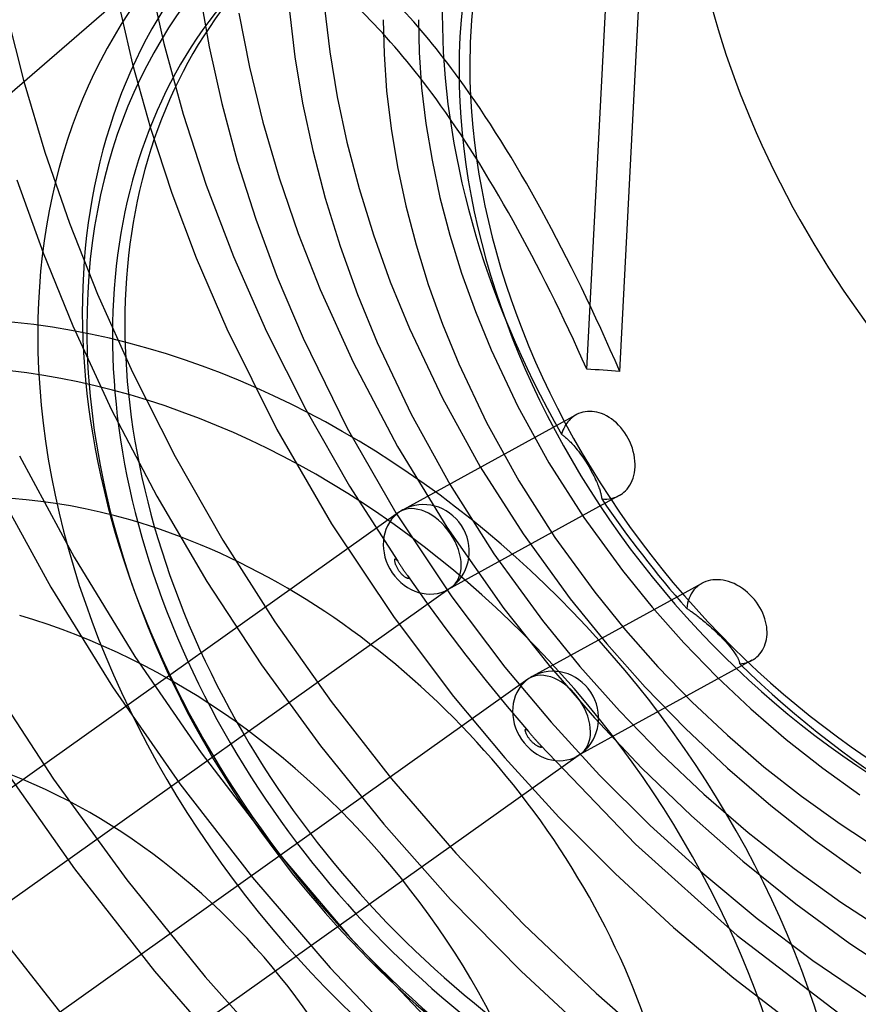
# Model space of a CAD drawing. Header units: millimetres. Extents: x -236 to 238, y -282 to 277.
# Tile 22 of 48: x -47 to 8, y -30 to 35. Entities that reach past the tile are written whole.
import ezdxf

# ---------------------------------------------------------------- set-up
doc = ezdxf.new("R2010")
doc.units = ezdxf.units.MM
doc.layers.add('HIDDEN', color=7, linetype='Continuous')
doc.layers.add('THICK', color=7, linetype='Continuous')

msp = doc.modelspace()

# ---------------------------------------------------------------- linework, layer by layer
at = {"layer": 'HIDDEN'}
for p, q in [((-38.878, 37.766), (-37.867, 33.174)), ((-35.507, 36.664), (-34.871, 32.964)), ((-40.893, 36.021), (-39.919, 31.822)), ((-32.92, 35.177), (-32.218, 31.604)), ((-29.576, 35.313), (-29.219, 32.301)), ((-27.266, 35.531), (-26.922, 32.628)), ((-23.395, 34.744), (-23.342, 32.471)), ((-21.075, 34.744), (-21.025, 32.579)), ((-37.867, 33.174), (-36.594, 28.523)), ((-34.871, 32.964), (-34.043, 29.21)), ((-26.922, 32.628), (-26.43, 29.669)), ((-23.342, 32.471), (-23.171, 30.044)), ((-21.025, 32.579), (-20.861, 30.262)), ((-39.919, 31.822), (-38.733, 27.583)), ((-29.219, 32.301), (-28.709, 29.235)), ((-32.218, 31.604), (-31.332, 27.983)), ((-47.084, 30.66), (-45.696, 26.01)), ((-23.171, 30.044), (-22.877, 27.565)), ((-20.861, 30.262), (-20.58, 27.892)), ((-34.043, 29.21), (-33.019, 25.417)), ((-28.709, 29.235), (-28.043, 26.126)), ((-26.43, 29.669), (-25.786, 26.662)), ((-36.594, 28.523), (-35.057, 23.836)), ((-31.332, 27.983), (-30.259, 24.327)), ((-38.733, 27.583), (-37.335, 23.319)), ((-22.877, 27.565), (-22.457, 25.042)), ((-20.58, 27.892), (-20.178, 25.475)), ((-25.786, 26.662), (-24.989, 23.62)), ((-45.696, 26.01), (-44.077, 21.338)), ((-28.043, 26.126), (-27.22, 22.982)), ((-33.019, 25.417), (-31.8, 21.598)), ((-20.178, 25.475), (-19.652, 23.02)), ((-22.457, 25.042), (-21.909, 22.483)), ((-47.54, 24.188), (-45.819, 19.378)), ((-30.259, 24.327), (-29, 20.65)), ((-35.057, 23.836), (-33.256, 19.135)), ((-24.989, 23.62), (-24.038, 20.552)), ((-37.335, 23.319), (-35.725, 19.046)), ((-27.22, 22.982), (-26.238, 19.816)), ((-19.652, 23.02), (-19.001, 20.535)), ((-21.909, 22.483), (-21.232, 19.897)), ((-31.8, 21.598), (-30.384, 17.768)), ((-44.077, 21.338), (-42.229, 16.658)), ((-29, 20.65), (-27.554, 16.966)), ((-24.038, 20.552), (-22.931, 17.471)), ((-19.001, 20.535), (-18.224, 18.028)), ((-26.238, 19.816), (-25.097, 16.639)), ((-21.232, 19.897), (-20.424, 17.292)), ((-45.819, 19.378), (-43.861, 14.568)), ((-35.725, 19.046), (-33.706, 14.362)), ((-33.256, 19.135), (-31.081, 14.201)), ((-30.384, 17.768), (-28.681, 13.745)), ((-18.224, 18.028), (-17.32, 15.511)), ((-27.554, 16.966), (-25.384, 12.177)), ((-22.931, 17.471), (-21.669, 14.388)), ((-20.424, 17.292), (-19.485, 14.679)), ((-42.229, 16.658), (-39.921, 11.502)), ((-25.097, 16.639), (-23.797, 13.463)), ((-17.32, 15.511), (-16.289, 12.991)), ((-43.861, 14.568), (-41.304, 9.029)), ((-33.706, 14.362), (-30.408, 7.721)), ((-21.669, 14.388), (-19.497, 9.797)), ((-19.485, 14.679), (-18.417, 12.067)), ((-31.081, 14.201), (-28.486, 9.046)), ((-28.681, 13.745), (-25.768, 7.81)), ((-23.797, 13.463), (-21.562, 8.739)), ((-16.289, 12.991), (-14.514, 9.24)), ((-25.384, 12.177), (-22.463, 6.621)), ((-18.417, 12.067), (-16.579, 8.182)), ((-39.921, 11.502), (-37.112, 5.949)), ((-19.497, 9.797), (-16.995, 5.271)), ((-14.514, 9.24), (-12.468, 5.541)), ((-41.304, 9.029), (-38.328, 3.336)), ((-28.486, 9.046), (-25.607, 3.995)), ((-10.667, 8.707), (-22.089, 2.443)), ((-21.562, 8.739), (-18.989, 4.085)), ((-10.982, 8.487), (-11.065, 8.411)), ((-10.931, 8.53), (-10.982, 8.487)), ((-10.878, 8.571), (-10.931, 8.53)), ((-10.823, 8.61), (-10.878, 8.571)), ((-10.767, 8.647), (-10.823, 8.61)), ((-10.71, 8.682), (-10.767, 8.647)), ((-10.651, 8.716), (-10.71, 8.682)), ((-10.517, 8.78), (-10.651, 8.716)), ((-10.378, 8.833), (-10.517, 8.78)), ((-10.233, 8.875), (-10.378, 8.833)), ((-10.084, 8.905), (-10.233, 8.875)), ((-9.932, 8.923), (-10.084, 8.905)), ((-9.777, 8.928), (-9.932, 8.923)), ((-9.621, 8.922), (-9.777, 8.928)), ((-9.464, 8.903), (-9.621, 8.922)), ((-9.307, 8.872), (-9.464, 8.903)), ((-9.152, 8.831), (-9.307, 8.872)), ((-8.995, 8.777), (-9.152, 8.831)), ((-8.834, 8.71), (-8.995, 8.777)), ((-8.67, 8.629), (-8.834, 8.71)), ((-8.506, 8.533), (-8.67, 8.629)), ((-8.343, 8.424), (-8.506, 8.533)), ((-25.768, 7.81), (-22.555, 2.233)), ((-16.579, 8.182), (-14.463, 4.355)), ((-11.494, 7.803), (-11.548, 7.679)), ((-11.433, 7.921), (-11.494, 7.803)), ((-11.368, 8.033), (-11.433, 7.921)), ((-11.298, 8.138), (-11.368, 8.033)), ((-11.223, 8.236), (-11.298, 8.138)), ((-11.146, 8.327), (-11.223, 8.236)), ((-11.065, 8.411), (-11.146, 8.327)), ((-8.182, 8.301), (-8.343, 8.424)), ((-8.026, 8.166), (-8.182, 8.301)), ((-7.875, 8.018), (-8.026, 8.166)), ((-7.73, 7.86), (-7.875, 8.018)), ((-7.594, 7.692), (-7.73, 7.86)), ((-30.408, 7.721), (-26.8, 1.504)), ((-11.597, 7.549), (-11.64, 7.415)), ((-11.64, 7.415), (-11.599, 7.386)), ((-11.599, 7.386), (-11.556, 7.355)), ((-11.548, 7.679), (-11.597, 7.549)), ((-11.556, 7.355), (-11.512, 7.321)), ((-11.512, 7.321), (-11.466, 7.285)), ((-11.466, 7.285), (-11.418, 7.246)), ((-11.418, 7.246), (-11.369, 7.204)), ((-11.369, 7.204), (-11.317, 7.16)), ((-11.317, 7.16), (-11.264, 7.112)), ((-7.468, 7.517), (-7.594, 7.692)), ((-7.349, 7.331), (-7.468, 7.517)), ((-7.237, 7.135), (-7.349, 7.331)), ((-22.463, 6.621), (-19.209, 1.299)), ((-11.264, 7.112), (-11.209, 7.061)), ((-11.209, 7.061), (-11.152, 7.006)), ((-11.152, 7.006), (-11.093, 6.948)), ((-11.093, 6.948), (-11.032, 6.886)), ((-11.032, 6.886), (-10.969, 6.819)), ((-10.969, 6.819), (-10.903, 6.748)), ((-10.903, 6.748), (-10.835, 6.671)), ((-10.835, 6.671), (-10.764, 6.589)), ((-10.764, 6.589), (-10.688, 6.499)), ((-10.688, 6.499), (-10.609, 6.401)), ((-7.136, 6.93), (-7.237, 7.135)), ((-7.047, 6.718), (-7.136, 6.93)), ((-6.97, 6.503), (-7.047, 6.718)), ((-6.907, 6.286), (-6.97, 6.503)), ((-47.378, 5.991), (-43.767, -0.688)), ((-37.112, 5.949), (-33.973, 0.442)), ((-10.609, 6.401), (-10.524, 6.292)), ((-10.524, 6.292), (-10.431, 6.169)), ((-10.431, 6.169), (-10.326, 6.026)), ((-10.326, 6.026), (-10.2, 5.844)), ((-10.2, 5.844), (-10.06, 5.634)), ((-6.857, 6.07), (-6.907, 6.286)), ((-6.822, 5.858), (-6.857, 6.07)), ((-6.8, 5.652), (-6.822, 5.858)), ((-16.995, 5.271), (-14.177, 0.85)), ((-12.468, 5.541), (-10.165, 1.927)), ((-10.06, 5.634), (-9.913, 5.398)), ((-9.913, 5.398), (-9.782, 5.176)), ((-6.809, 5.071), (-6.794, 5.261)), ((-6.791, 5.454), (-6.8, 5.652)), ((-6.794, 5.261), (-6.791, 5.454)), ((-9.782, 5.176), (-9.678, 4.991)), ((-9.678, 4.991), (-9.59, 4.826)), ((-9.59, 4.826), (-9.514, 4.678)), ((-9.514, 4.678), (-9.448, 4.543)), ((-9.448, 4.543), (-9.391, 4.422)), ((-6.924, 4.533), (-6.875, 4.706)), ((-6.875, 4.706), (-6.836, 4.885)), ((-6.836, 4.885), (-6.809, 5.071)), ((-48.992, 4.053), (-45.3, -2.667)), ((-25.607, 3.995), (-22.44, -0.953)), ((-18.989, 4.085), (-16.094, -0.457)), ((-14.463, 4.355), (-12.082, 0.62)), ((-9.391, 4.422), (-9.342, 4.314)), ((-9.342, 4.314), (-9.3, 4.217)), ((-9.3, 4.217), (-9.262, 4.128)), ((-9.262, 4.128), (-9.229, 4.044)), ((-9.229, 4.044), (-9.199, 3.966)), ((-9.199, 3.966), (-9.172, 3.892)), ((-7.321, 3.808), (-7.225, 3.932)), ((-7.225, 3.932), (-7.136, 4.067)), ((-7.136, 4.067), (-7.056, 4.213)), ((-7.056, 4.213), (-6.985, 4.369)), ((-6.985, 4.369), (-6.924, 4.533)), ((-38.328, 3.336), (-35.028, -2.278)), ((-7.849, 3.373), (-19.153, -2.827)), ((-9.172, 3.892), (-9.147, 3.822)), ((-9.147, 3.822), (-9.125, 3.756)), ((-9.125, 3.756), (-9.104, 3.693)), ((-9.104, 3.693), (-9.086, 3.632)), ((-9.086, 3.632), (-9.07, 3.575)), ((-9.07, 3.575), (-9.055, 3.52)), ((-9.055, 3.52), (-9.042, 3.467)), ((-9.042, 3.467), (-9.031, 3.417)), ((-9.031, 3.417), (-9.021, 3.369)), ((-9.021, 3.369), (-9.012, 3.322)), ((-9.012, 3.322), (-9.005, 3.278)), ((-9.005, 3.278), (-8.999, 3.235)), ((-8.147, 3.242), (-7.994, 3.301)), ((-7.994, 3.301), (-7.849, 3.373)), ((-7.849, 3.373), (-7.792, 3.405)), ((-7.792, 3.405), (-7.737, 3.44)), ((-7.737, 3.44), (-7.683, 3.476)), ((-7.683, 3.476), (-7.631, 3.513)), ((-7.631, 3.513), (-7.58, 3.553)), ((-7.58, 3.553), (-7.532, 3.593)), ((-7.532, 3.593), (-7.424, 3.695)), ((-7.424, 3.695), (-7.321, 3.808)), ((-8.999, 3.235), (-8.994, 3.195)), ((-8.994, 3.195), (-8.991, 3.156)), ((-8.991, 3.156), (-8.816, 3.144)), ((-8.816, 3.144), (-8.643, 3.147)), ((-8.643, 3.147), (-8.473, 3.165)), ((-8.473, 3.165), (-8.307, 3.197)), ((-8.307, 3.197), (-8.147, 3.242)), ((-22.387, 2.256), (-84.078, -41.627)), ((-22.555, 2.233), (-18.876, -3.289)), ((-26.8, 1.504), (-22.682, -4.659)), ((-19.209, 1.299), (-15.435, -4.063)), ((-10.165, 1.927), (-7.622, -1.567)), ((-14.177, 0.85), (-11.065, -3.425)), ((-33.973, 0.442), (-30.542, -4.945)), ((-12.082, 0.62), (-9.455, -2.99)), ((-16.094, -0.457), (-12.898, -4.848)), ((-43.767, -0.688), (-39.773, -7.221)), ((-22.632, -0.87), (-22.63, -0.849)), ((-22.632, -0.893), (-22.632, -0.87)), ((-22.63, -0.919), (-22.632, -0.893)), ((-22.63, -0.849), (-22.627, -0.831)), ((-22.627, -0.947), (-22.63, -0.919)), ((-22.627, -0.831), (-22.623, -0.816)), ((-22.623, -0.977), (-22.627, -0.947)), ((-22.623, -0.816), (-22.616, -0.804)), ((-22.617, -1.01), (-22.623, -0.977)), ((-22.609, -1.044), (-22.617, -1.01)), ((-22.616, -0.804), (-22.608, -0.795)), ((-22.599, -1.08), (-22.609, -1.044)), ((-22.608, -0.795), (-22.599, -0.791)), ((-22.599, -0.791), (-22.587, -0.791)), ((-22.588, -1.118), (-22.599, -1.08)), ((-22.575, -1.157), (-22.588, -1.118)), ((-22.587, -0.791), (-22.575, -0.796)), ((-22.575, -0.796), (-22.561, -0.805)), ((-22.561, -1.197), (-22.575, -1.157)), ((-22.561, -0.805), (-22.546, -0.817)), ((-22.545, -1.239), (-22.561, -1.197)), ((-22.546, -0.817), (-22.53, -0.833)), ((-22.527, -1.281), (-22.545, -1.239)), ((-22.53, -0.833), (-22.513, -0.853)), ((-22.507, -1.324), (-22.527, -1.281)), ((-22.513, -0.853), (-22.496, -0.874)), ((-22.496, -0.874), (-22.478, -0.898)), ((-22.478, -0.898), (-22.459, -0.924)), ((-22.459, -0.924), (-22.44, -0.953)), ((-22.44, -0.953), (-22.417, -0.987)), ((-22.417, -0.987), (-22.392, -1.025)), ((-22.392, -1.025), (-22.367, -1.064)), ((-22.367, -1.064), (-22.34, -1.106)), ((-22.34, -1.106), (-22.312, -1.15)), ((-22.312, -1.15), (-22.283, -1.194)), ((-22.283, -1.194), (-22.255, -1.239)), ((-22.255, -1.239), (-22.225, -1.284)), ((-22.225, -1.284), (-22.196, -1.328)), ((-22.486, -1.367), (-22.507, -1.324)), ((-22.463, -1.409), (-22.486, -1.367)), ((-22.439, -1.452), (-22.463, -1.409)), ((-22.415, -1.493), (-22.439, -1.452)), ((-22.389, -1.534), (-22.415, -1.493)), ((-22.362, -1.574), (-22.389, -1.534)), ((-22.334, -1.613), (-22.362, -1.574)), ((-22.306, -1.652), (-22.334, -1.613)), ((-22.276, -1.689), (-22.306, -1.652)), ((-22.246, -1.725), (-22.276, -1.689)), ((-22.215, -1.761), (-22.246, -1.725)), ((-22.184, -1.795), (-22.215, -1.761)), ((-22.196, -1.328), (-22.166, -1.373)), ((-22.151, -1.829), (-22.184, -1.795)), ((-22.166, -1.373), (-22.135, -1.418)), ((-22.118, -1.861), (-22.151, -1.829)), ((-22.135, -1.418), (-22.105, -1.463)), ((-22.084, -1.893), (-22.118, -1.861)), ((-22.105, -1.463), (-22.072, -1.51)), ((-22.05, -1.922), (-22.084, -1.893)), ((-22.072, -1.51), (-22.04, -1.556)), ((-22.016, -1.95), (-22.05, -1.922)), ((-22.04, -1.556), (-22.007, -1.603)), ((-22.007, -1.603), (-21.974, -1.648)), ((-21.974, -1.648), (-21.942, -1.693)), ((-21.942, -1.693), (-21.909, -1.737)), ((-21.909, -1.737), (-21.878, -1.78)), ((-21.878, -1.78), (-21.847, -1.822)), ((-21.847, -1.822), (-21.819, -1.862)), ((-21.819, -1.862), (-21.793, -1.899)), ((-21.793, -1.899), (-21.773, -1.929)), ((-21.792, -1.899), (-20.546, -3.669)), ((-21.773, -1.929), (-21.755, -1.956)), ((-7.622, -1.567), (-5.655, -3.99)), ((-35.028, -2.278), (-31.423, -7.771)), ((-21.983, -1.976), (-22.016, -1.95)), ((-21.951, -1.999), (-21.983, -1.976)), ((-21.921, -2.019), (-21.951, -1.999)), ((-21.891, -2.037), (-21.921, -2.019)), ((-21.864, -2.053), (-21.891, -2.037)), ((-21.837, -2.067), (-21.864, -2.053)), ((-21.812, -2.078), (-21.837, -2.067)), ((-21.789, -2.087), (-21.812, -2.078)), ((-21.768, -2.094), (-21.789, -2.087)), ((-21.749, -2.097), (-21.768, -2.094)), ((-21.755, -1.956), (-21.74, -1.981)), ((-21.734, -2.098), (-21.749, -2.097)), ((-21.74, -1.981), (-21.727, -2.004)), ((-21.722, -2.095), (-21.734, -2.098)), ((-21.727, -2.004), (-21.717, -2.025)), ((-21.713, -2.09), (-21.722, -2.095)), ((-21.717, -2.025), (-21.71, -2.043)), ((-21.707, -2.082), (-21.713, -2.09)), ((-21.71, -2.043), (-21.706, -2.058)), ((-21.705, -2.071), (-21.707, -2.082)), ((-21.706, -2.058), (-21.705, -2.071)), ((-2.382, -2.41), (-13.565, -8.542)), ((-2.656, -2.593), (-2.701, -2.631)), ((-2.609, -2.557), (-2.656, -2.593)), ((-2.56, -2.521), (-2.609, -2.557)), ((-2.51, -2.487), (-2.56, -2.521)), ((-2.458, -2.454), (-2.51, -2.487)), ((-2.405, -2.422), (-2.458, -2.454)), ((-2.272, -2.354), (-2.405, -2.422)), ((-2.13, -2.295), (-2.272, -2.354)), ((-1.982, -2.247), (-2.13, -2.295)), ((-1.827, -2.21), (-1.982, -2.247)), ((-1.667, -2.184), (-1.827, -2.21)), ((-1.502, -2.171), (-1.667, -2.184)), ((-1.332, -2.17), (-1.502, -2.171)), ((-1.16, -2.181), (-1.332, -2.17)), ((-0.987, -2.205), (-1.16, -2.181)), ((-0.812, -2.241), (-0.987, -2.205)), ((-0.636, -2.289), (-0.812, -2.241)), ((-0.454, -2.352), (-0.636, -2.289)), ((-0.269, -2.428), (-0.454, -2.352)), ((-0.084, -2.52), (-0.269, -2.428)), ((0.1, -2.624), (-0.084, -2.52)), ((-18.924, -2.683), (-108.96, -66.728)), ((-45.3, -2.667), (-41.232, -9.229)), ((-9.455, -2.99), (-7.423, -5.492)), ((-3.168, -3.244), (-3.235, -3.395)), ((-3.092, -3.101), (-3.168, -3.244)), ((-3.005, -2.968), (-3.092, -3.101)), ((-2.911, -2.845), (-3.005, -2.968)), ((-2.809, -2.733), (-2.911, -2.845)), ((-2.701, -2.631), (-2.809, -2.733)), ((0.28, -2.742), (0.1, -2.624)), ((0.456, -2.872), (0.28, -2.742)), ((0.624, -3.013), (0.456, -2.872)), ((0.784, -3.162), (0.624, -3.013)), ((0.934, -3.318), (0.784, -3.162)), ((-20.546, -3.669), (-19.265, -5.417)), ((-18.876, -3.289), (-15.369, -7.939)), ((-11.065, -3.425), (-8.659, -6.389)), ((-3.368, -3.888), (-3.389, -4.063)), ((-3.335, -3.718), (-3.368, -3.888)), ((-3.291, -3.553), (-3.335, -3.718)), ((-3.235, -3.395), (-3.291, -3.553)), ((1.072, -3.478), (0.934, -3.318)), ((1.202, -3.646), (1.072, -3.478)), ((1.323, -3.82), (1.202, -3.646)), ((1.434, -4), (1.323, -3.82)), ((-15.435, -4.063), (-12.462, -7.835)), ((-5.655, -3.99), (-3.582, -6.325)), ((-3.389, -4.063), (-3.339, -4.095)), ((-3.339, -4.095), (-3.288, -4.128)), ((-3.288, -4.128), (-3.236, -4.162)), ((-3.236, -4.162), (-3.183, -4.198)), ((-3.183, -4.198), (-3.128, -4.236)), ((-3.128, -4.236), (-3.072, -4.275)), ((-3.072, -4.275), (-3.014, -4.315)), ((-3.014, -4.315), (-2.956, -4.357)), ((-2.956, -4.357), (-2.895, -4.401)), ((-2.895, -4.401), (-2.833, -4.447)), ((-2.833, -4.447), (-2.769, -4.495)), ((-2.769, -4.495), (-2.703, -4.545)), ((1.534, -4.184), (1.434, -4)), ((1.623, -4.37), (1.534, -4.184)), ((1.699, -4.557), (1.623, -4.37)), ((-30.542, -4.945), (-26.825, -10.198)), ((-22.682, -4.659), (-18.756, -9.871)), ((-12.898, -4.848), (-10.427, -7.891)), ((-2.703, -4.545), (-2.635, -4.597)), ((-2.635, -4.597), (-2.565, -4.651)), ((-2.565, -4.651), (-2.493, -4.709)), ((-2.493, -4.709), (-2.417, -4.769)), ((-2.417, -4.769), (-2.339, -4.833)), ((-2.339, -4.833), (-2.257, -4.9)), ((-2.257, -4.9), (-2.171, -4.972)), ((-2.171, -4.972), (-2.08, -5.05)), ((-2.08, -5.05), (-1.981, -5.135)), ((-1.981, -5.135), (-1.872, -5.231)), ((1.763, -4.744), (1.699, -4.557)), ((1.816, -4.927), (1.763, -4.744)), ((1.856, -5.107), (1.816, -4.927)), ((1.884, -5.282), (1.856, -5.107)), ((-19.265, -5.417), (-17.952, -7.141)), ((-7.423, -5.492), (-5.282, -7.903)), ((-1.872, -5.231), (-1.755, -5.336)), ((-1.755, -5.336), (-1.629, -5.451)), ((-1.629, -5.451), (-1.494, -5.577)), ((-1.494, -5.577), (-1.348, -5.717)), ((-1.348, -5.717), (-1.185, -5.877)), ((1.902, -5.449), (1.884, -5.282)), ((1.895, -5.941), (1.907, -5.779)), ((1.91, -5.615), (1.902, -5.449)), ((1.907, -5.779), (1.91, -5.615)), ((-8.659, -6.389), (-6.123, -9.245)), ((-3.582, -6.325), (-1.412, -8.561)), ((-1.185, -5.877), (-1.001, -6.066)), ((-1.001, -6.066), (-0.832, -6.246)), ((-0.832, -6.246), (-0.687, -6.408)), ((-0.687, -6.408), (-0.57, -6.544)), ((1.741, -6.55), (1.795, -6.406)), ((1.795, -6.406), (1.838, -6.255)), ((1.838, -6.255), (1.872, -6.1)), ((1.872, -6.1), (1.895, -5.941)), ((-0.57, -6.544), (-0.479, -6.654)), ((-0.479, -6.654), (-0.403, -6.75)), ((-0.403, -6.75), (-0.337, -6.837)), ((-0.337, -6.837), (-0.279, -6.915)), ((-0.279, -6.915), (-0.228, -6.987)), ((-0.228, -6.987), (-0.183, -7.055)), ((-0.183, -7.055), (-0.142, -7.118)), ((-0.142, -7.118), (-0.106, -7.177)), ((1.339, -7.162), (1.435, -7.056)), ((1.435, -7.056), (1.525, -6.941)), ((1.525, -6.941), (1.606, -6.819)), ((1.606, -6.819), (1.678, -6.688)), ((1.678, -6.688), (1.741, -6.55)), ((-39.773, -7.221), (-35.403, -13.591)), ((-31.423, -7.771), (-27.529, -13.114)), ((-17.952, -7.141), (-16.608, -8.841)), ((0.916, -7.481), (-10.628, -13.812)), ((-0.106, -7.177), (-0.074, -7.232)), ((-0.074, -7.232), (-0.045, -7.284)), ((-0.045, -7.284), (-0.02, -7.333)), ((-0.02, -7.333), (0.003, -7.38)), ((0.003, -7.38), (0.023, -7.424)), ((0.023, -7.424), (0.04, -7.465)), ((0.04, -7.465), (0.055, -7.504)), ((0.055, -7.504), (0.068, -7.541)), ((0.068, -7.541), (0.078, -7.576)), ((0.078, -7.576), (0.087, -7.608)), ((0.087, -7.608), (0.094, -7.639)), ((0.094, -7.639), (0.099, -7.668)), ((0.099, -7.668), (0.103, -7.695)), ((0.103, -7.695), (0.105, -7.72)), ((0.105, -7.72), (0.254, -7.702)), ((0.254, -7.702), (0.397, -7.675)), ((0.397, -7.675), (0.536, -7.639)), ((0.536, -7.639), (0.669, -7.594)), ((0.669, -7.594), (0.796, -7.541)), ((0.796, -7.541), (0.916, -7.481)), ((0.916, -7.481), (0.974, -7.447)), ((0.974, -7.447), (1.031, -7.412)), ((1.031, -7.412), (1.085, -7.375)), ((1.085, -7.375), (1.137, -7.338)), ((1.137, -7.338), (1.188, -7.298)), ((1.188, -7.298), (1.236, -7.258)), ((1.236, -7.258), (1.339, -7.162)), ((-15.369, -7.939), (-12.333, -11.562)), ((-12.462, -7.835), (-9.474, -11.282)), ((-10.427, -7.891), (-7.823, -10.823)), ((-5.282, -7.903), (-3.041, -10.213)), ((-13.863, -8.729), (-104.048, -72.88)), ((-49.584, -8.505), (-45.124, -15.317)), ((-16.608, -8.841), (-15.231, -10.517)), ((-1.412, -8.561), (0.845, -10.691)), ((-41.232, -9.229), (-36.793, -15.623)), ((-6.123, -9.245), (-3.468, -11.981)), ((-26.825, -10.198), (-22.841, -15.287)), ((-18.756, -9.871), (-15.375, -13.921)), ((-3.041, -10.213), (-0.709, -12.413)), ((-15.231, -10.517), (-13.825, -12.168)), ((-7.823, -10.823), (-5.098, -13.633)), ((0.845, -10.691), (3.178, -12.704)), ((-12.333, -11.562), (-9.137, -15.044)), ((-9.474, -11.282), (-6.34, -14.589)), ((-14.028, -12.089), (-14.027, -12.07)), ((-14.027, -12.111), (-14.028, -12.089)), ((-14.027, -12.07), (-14.025, -12.054)), ((-14.024, -12.135), (-14.027, -12.111)), ((-14.025, -12.054), (-14.02, -12.041)), ((-14.019, -12.161), (-14.024, -12.135)), ((-14.02, -12.041), (-14.013, -12.032)), ((-14.012, -12.189), (-14.019, -12.161)), ((-14.013, -12.032), (-14.004, -12.027)), ((-14.004, -12.219), (-14.012, -12.189)), ((-14.004, -12.027), (-13.993, -12.026)), ((-13.993, -12.252), (-14.004, -12.219)), ((-13.993, -12.026), (-13.981, -12.028)), ((-13.98, -12.286), (-13.993, -12.252)), ((-13.981, -12.028), (-13.968, -12.033)), ((-13.965, -12.322), (-13.98, -12.286)), ((-13.968, -12.033), (-13.953, -12.042)), ((-13.949, -12.359), (-13.965, -12.322)), ((-13.953, -12.042), (-13.937, -12.054)), ((-13.937, -12.054), (-13.92, -12.068)), ((-13.92, -12.068), (-13.903, -12.084)), ((-13.903, -12.084), (-13.884, -12.102)), ((-13.884, -12.102), (-13.865, -12.122)), ((-13.865, -12.122), (-13.846, -12.144)), ((-13.846, -12.144), (-13.825, -12.168)), ((-13.825, -12.168), (-13.799, -12.198)), ((-13.799, -12.198), (-13.773, -12.229)), ((-13.773, -12.229), (-13.745, -12.263)), ((-13.745, -12.263), (-13.716, -12.298)), ((-13.716, -12.298), (-13.686, -12.334)), ((-3.468, -11.981), (-0.708, -14.587)), ((-13.93, -12.398), (-13.949, -12.359)), ((-13.909, -12.437), (-13.93, -12.398)), ((-13.886, -12.478), (-13.909, -12.437)), ((-13.861, -12.519), (-13.886, -12.478)), ((-13.834, -12.561), (-13.861, -12.519)), ((-13.806, -12.602), (-13.834, -12.561)), ((-13.777, -12.642), (-13.806, -12.602)), ((-13.746, -12.682), (-13.777, -12.642)), ((-13.714, -12.721), (-13.746, -12.682)), ((-13.682, -12.76), (-13.714, -12.721)), ((-13.686, -12.334), (-13.655, -12.372)), ((-13.648, -12.797), (-13.682, -12.76)), ((-13.655, -12.372), (-13.624, -12.409)), ((-13.613, -12.833), (-13.648, -12.797)), ((-13.624, -12.409), (-13.593, -12.447)), ((-13.578, -12.868), (-13.613, -12.833)), ((-13.593, -12.447), (-13.561, -12.485)), ((-13.542, -12.903), (-13.578, -12.868)), ((-13.561, -12.485), (-13.529, -12.523)), ((-13.505, -12.936), (-13.542, -12.903)), ((-13.529, -12.523), (-13.496, -12.562)), ((-13.468, -12.967), (-13.505, -12.936)), ((-13.496, -12.562), (-13.463, -12.6)), ((-13.432, -12.997), (-13.468, -12.967)), ((-13.463, -12.6), (-13.431, -12.637)), ((-13.431, -12.637), (-13.398, -12.674)), ((-13.398, -12.674), (-13.365, -12.711)), ((-13.365, -12.711), (-13.332, -12.747)), ((-13.332, -12.747), (-13.298, -12.783)), ((-13.298, -12.783), (-13.265, -12.819)), ((-13.265, -12.819), (-13.232, -12.855)), ((-13.232, -12.855), (-13.2, -12.89)), ((-13.2, -12.89), (-13.167, -12.924)), ((-13.167, -12.924), (-13.136, -12.958)), ((-13.136, -12.958), (-13.106, -12.99)), ((-0.709, -12.413), (1.702, -14.494)), ((3.178, -12.704), (5.577, -14.594)), ((-35.403, -13.591), (-30.681, -19.759)), ((-27.529, -13.114), (-23.365, -18.279)), ((-13.395, -13.025), (-13.432, -12.997)), ((-13.359, -13.051), (-13.395, -13.025)), ((-13.324, -13.075), (-13.359, -13.051)), ((-13.289, -13.098), (-13.324, -13.075)), ((-13.255, -13.119), (-13.289, -13.098)), ((-13.222, -13.138), (-13.255, -13.119)), ((-13.19, -13.155), (-13.222, -13.138)), ((-13.16, -13.17), (-13.19, -13.155)), ((-13.132, -13.183), (-13.16, -13.17)), ((-13.105, -13.194), (-13.132, -13.183)), ((-13.106, -12.99), (-13.078, -13.021)), ((-13.079, -13.204), (-13.105, -13.194)), ((-13.055, -13.212), (-13.079, -13.204)), ((-13.078, -13.021), (-13.052, -13.049)), ((-13.033, -13.218), (-13.055, -13.212)), ((-13.052, -13.049), (-13.031, -13.073)), ((-13.052, -13.049), (-6.774, -19.61)), ((-13.013, -13.222), (-13.033, -13.218)), ((-13.031, -13.073), (-13.013, -13.095)), ((-13.013, -13.095), (-12.996, -13.116)), ((-12.995, -13.223), (-13.013, -13.222)), ((-12.996, -13.116), (-12.982, -13.135)), ((-12.98, -13.223), (-12.995, -13.223)), ((-12.982, -13.135), (-12.971, -13.153)), ((-12.968, -13.22), (-12.98, -13.223)), ((-12.971, -13.153), (-12.962, -13.169)), ((-12.959, -13.214), (-12.968, -13.22)), ((-12.962, -13.169), (-12.956, -13.183)), ((-12.954, -13.206), (-12.959, -13.214)), ((-12.956, -13.183), (-12.953, -13.196)), ((-12.953, -13.196), (-12.954, -13.206)), ((-10.4, -13.668), (-100.435, -77.713)), ((-48.644, -14.261), (-43.743, -21.228)), ((-15.375, -13.921), (-11.821, -17.818)), ((-5.098, -13.633), (-2.262, -16.309)), ((-6.34, -14.589), (-3.073, -17.74)), ((-0.708, -14.587), (2.147, -17.05)), ((1.702, -14.494), (4.183, -16.448)), ((5.577, -14.594), (8.03, -16.352)), ((-45.124, -15.317), (-40.298, -21.942)), ((-22.841, -15.287), (-18.609, -20.185)), ((-9.137, -15.044), (-5.796, -18.368)), ((-36.793, -15.623), (-32.005, -21.809)), ((-2.262, -16.309), (0.671, -18.84)), ((4.183, -16.448), (6.722, -18.268)), ((2.147, -17.05), (5.082, -19.362)), ((-11.821, -17.818), (-8.109, -21.546)), ((-3.073, -17.74), (0.311, -20.724)), ((-23.365, -18.279), (-18.951, -23.239)), ((-5.796, -18.368), (-2.326, -21.521)), ((6.722, -18.268), (9.306, -19.948)), ((0.671, -18.84), (3.688, -21.216)), ((5.082, -19.362), (8.084, -21.514)), ((-30.681, -19.759), (-25.633, -25.687)), ((-6.774, -19.61), (-0.065, -25.617)), ((-18.609, -20.185), (-14.152, -24.867)), ((0.311, -20.724), (3.796, -23.528)), ((-43.743, -21.228), (-38.469, -27.966)), ((3.688, -21.216), (6.776, -23.429)), ((-40.298, -21.942), (-35.13, -28.341)), ((-32.005, -21.809), (-26.896, -27.752)), ((-8.109, -21.546), (-4.255, -25.091)), ((-2.326, -21.521), (1.257, -24.491)), ((-18.951, -23.239), (-14.311, -27.967)), ((3.796, -23.528), (7.365, -26.141)), ((6.776, -23.429), (9.918, -25.472)), ((1.257, -24.491), (4.936, -27.264)), ((-49.171, -24.987), (-43.477, -32.238)), ((-14.152, -24.867), (-9.359, -29.424)), ((-4.255, -25.091), (-0.277, -28.438)), ((-25.633, -25.687), (-20.291, -31.338)), ((-0.065, -25.617), (7.011, -31.016)), ((7.365, -26.141), (10.997, -28.552)), ((-26.896, -27.752), (-21.496, -33.415)), ((4.936, -27.264), (8.689, -29.829)), ((-38.469, -27.966), (-32.848, -34.437)), ((-35.13, -28.341), (-29.646, -34.48)), ((-14.311, -27.967), (-9.355, -32.54)), ((-0.277, -28.438), (3.809, -31.576)), ((-9.359, -29.424), (-5.185, -33.053))]:
    msp.add_line(p, q, dxfattribs=at)
for centre, end in [((-20.639, -0.202), 125.42138), ((-12.114, -11.187), 125.42144)]:
    msp.add_arc(centre, 3.016, 118.71399, end, dxfattribs=at)
for centre, major_axis, ratio, start_param, end_param in [((0, 0), (-130.931, 151.186), 0.75, -2.427868, 0), ((-36.45, -31.567), (-133.549, 154.21), 0.75, 0, 2.284521), ((41.44, 35.888), (-34.042, 39.308), 0.75, -0.000014, 2.284521), ((23.059, 19.969), (-30.806, 35.572), 0.75, -0.442377, 0.713724), ((22.572, 19.548), (-30.969, 35.76), 0.75, -0.160041, 0.713724), ((25.53, 22.11), (-34.042, 39.308), 0.75, 0.113804, 1.313645), ((1.78, 1.542), (-33.802, 39.032), 0.75, -0.857072, 0.713724), ((1.78, 1.542), (-33.802, 39.032), 0.75, -2.427868, -0.857072), ((2.599, 2.251), (-34.644, 40.004), 0.75, -0.160099, 2.284521), ((2.599, 2.251), (-32.523, 37.555), 0.75, 3.141578, 5.426113), ((1.78, 1.542), (-32.523, 37.555), 0.75, 3.141578, 5.426113), ((0.597, 0.517), (-35.351, 40.82), 0.75, -0.000059, 0.713724), ((2.599, 2.251), (-32.523, 37.555), 0.75, -0.000014, 2.284521), ((1.78, 1.542), (-32.523, 37.555), 0.75, -0.000014, 2.284521), ((-18.386, -15.923), (-15.606, 57.085), 0.321935, -0.704007, -0.37137), ((-18.9, -16.368), (-133.549, 154.21), 0.75, 0.713724, 2.284521), ((22.572, 19.548), (-30.969, 35.76), 0.75, 0.713724, 2.284521), ((23.059, 19.969), (-30.806, 35.572), 0.75, 0.713724, 2.284521), ((-18.386, -15.923), (-15.606, 57.085), 0.321935, -1.158388, -0.704007), ((1.78, 1.542), (-33.802, 39.032), 0.75, 0.713724, 3.855317), ((0.597, 0.517), (-35.351, 40.82), 0.75, 0.713724, 2.284521), ((-20.639, -0.202), (1.748, -2.458), 0.65974, 1.633869, 3.204665), ((-20.639, -0.202), (-1.45, 2.644), 0.957609, -2.976415, -0.000041), ((25.53, 22.11), (-34.042, 39.308), 0.75, 1.411056, 1.587189), ((-20.639, -0.202), (1.603, -2.556), 0.875067, -3.027467, -0.029615), ((-20.639, -0.202), (-1.45, 2.644), 0.957609, 0.021644, 0.165178), ((-20.639, -0.202), (-1.45, 2.644), 0.957609, -0.000041, 0.021644), ((-20.639, -0.202), (1.748, -2.458), 0.65974, 0.063072, 1.633869), ((-20.639, -0.202), (1.603, -2.556), 0.875067, 0.064402, 0.114125), ((-40.08, -34.71), (-27.574, 31.84), 0.75, -0.000014, 2.284521), ((-20.639, -0.202), (1.603, -2.556), 0.875067, -0.029615, 0.064402), ((25.53, 22.11), (-34.042, 39.308), 0.75, 1.6846, 2.284521), ((-12.114, -11.187), (1.748, -2.458), 0.65974, 1.633869, 3.204665), ((-12.114, -11.187), (-1.45, 2.644), 0.957609, -2.976415, -0.000041), ((-12.114, -11.187), (1.603, -2.556), 0.875067, -3.027467, -0.029615), ((-12.114, -11.187), (-1.45, 2.644), 0.957609, 0.021644, 0.165178), ((-12.114, -11.187), (-1.45, 2.644), 0.957609, -0.000041, 0.021644), ((-12.114, -11.187), (1.748, -2.458), 0.65974, 0.063072, 1.633869), ((-12.114, -11.187), (1.603, -2.556), 0.875067, 0.064402, 0.114125), ((-12.114, -11.187), (1.603, -2.556), 0.875067, -0.029615, 0.064402), ((-38.897, -33.686), (-35.351, 40.82), 0.75, 0.713724, 2.284521), ((-40.08, -34.71), (-33.802, 39.032), 0.75, 0.835604, 2.306468)]:
    msp.add_ellipse(centre, major_axis=major_axis, ratio=ratio, start_param=start_param, end_param=end_param, dxfattribs=at)
at = {"layer": 'THICK'}
for p, q in [((-7.804, 11.56), (-5.841, 49.361)), ((-9.975, 11.708), (-8.04, 48.961)), ((-62.022, 17.723), (-34.752, 41.339)), ((-48.184, 35.018), (-47.084, 30.66))]:
    msp.add_line(p, q, dxfattribs=at)
for centre, major_axis, ratio, start_param, end_param in [((-6, -5.196), (140.353, -162.066), 0.75, 0.713724, 3.439987), ((-18.9, -16.368), (-133.549, 154.21), 0.75, -2.427868, -0.857072), ((-45, -38.971), (130.931, -151.186), 0.75, 0.713724, 3.141593), ((-36.45, -31.567), (-133.549, 154.21), 0.75, -3.075224, -0.857072), ((-45, -38.971), (-134.204, 154.965), 0.75, -3.075224, -0.857072), ((-45, -38.971), (-134.204, 154.965), 0.75, -0.066503, 2.284521), ((2.599, 2.251), (-34.644, 40.004), 0.75, -2.001249, -0.857072), ((0.597, 0.517), (-35.351, 40.82), 0.75, -1.969447, -0.857072), ((-19.914, -17.246), (-15.606, 57.085), 0.321935, -0.704007, -0.341744), ((-19.914, -17.246), (-15.606, 57.085), 0.321935, -1.12891, -0.704007), ((-40.08, -34.71), (-33.802, 39.032), 0.75, -0.857072, 0.713724), ((-38.897, -33.686), (-35.351, 40.82), 0.75, -0.857072, 0), ((-38.897, -33.686), (-35.351, 40.82), 0.75, -2.427868, -0.857072), ((-37.819, -32.752), (-78.646, -16.183), 0.529435, -2.06845, -2.038972), ((-45, -38.971), (130.931, -151.186), 0.75, -2.427868, 0), ((-40.08, -34.71), (-33.802, 39.032), 0.75, -2.427868, -0.857072), ((-40.08, -34.71), (-27.574, 31.84), 0.75, -0.857072, -0.000014), ((-40.08, -34.71), (-27.574, 31.84), 0.75, 3.141578, 5.426113), ((-47.36, -41.015), (-27.574, 31.84), 0.75, -2.427868, -0.857072), ((-51, -44.167), (-22.808, 26.337), 0.75, -2.427868, -0.857072)]:
    msp.add_ellipse(centre, major_axis=major_axis, ratio=ratio, start_param=start_param, end_param=end_param, dxfattribs=at)

doc.saveas('drawing.dxf')
